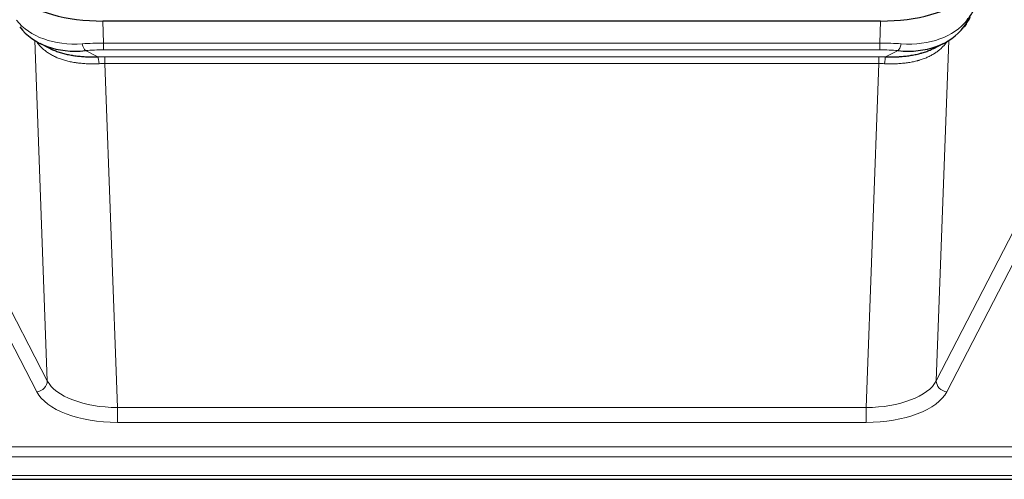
# Model space of a CAD drawing. Header units: inches. Extents: x 0 to 23760, y -13 to 16800.
# Tile 172 of 217: x 16666 to 16938, y 13782 to 13909. Entities that reach past the tile are written whole.
import ezdxf

# ---------------------------------------------------------------- set-up
doc = ezdxf.new("R2010")
doc.units = ezdxf.units.IN
doc.layers.add('254', color=7, linetype='Continuous', true_color=0xffffff)

msp = doc.modelspace()

# ---------------------------------------------------------------- linework, layer by layer
at = {"layer": '254', "color": 110, "linetype": 'Continuous', "lineweight": 13}
for p, q in [((16689.026, 13909.031), (16689.217, 13902.94)), ((16904.058, 13902.94), (16904.249, 13909.031)), ((16673.624, 13809.495), (16670.188, 13903.635)), ((16689.217, 13901.074), (16689.217, 13902.94)), ((16689.217, 13902.94), (16904.058, 13902.94)), ((16904.058, 13901.074), (16904.058, 13902.94)), ((16923.087, 13903.635), (16919.651, 13809.495)), ((16684.193, 13900.846), (16687.646, 13899.101)), ((16904.058, 13901.074), (16689.217, 13901.074)), ((16689.559, 13897.266), (16689.559, 13899.132)), ((16689.559, 13899.132), (16903.716, 13899.132)), ((16903.716, 13897.266), (16903.716, 13899.132)), ((16905.629, 13899.101), (16909.082, 13900.846)), ((16689.559, 13897.266), (16693.033, 13802.091)), ((16903.716, 13897.266), (16689.559, 13897.266)), ((16900.243, 13802.091), (16903.716, 13897.266)), ((16652.139, 13851.109), (16673.624, 13809.495)), ((16919.651, 13809.495), (16941.136, 13851.109)), ((16670.715, 13806.432), (16649.23, 13848.046)), ((16944.045, 13848.046), (16922.56, 13806.432)), ((16693.033, 13802.091), (16693.033, 13797.99)), ((16693.033, 13802.091), (16900.243, 13802.091)), ((16900.243, 13802.091), (16900.243, 13797.99)), ((16900.243, 13797.99), (16693.033, 13797.99)), ((16518.638, 13791.229), (17075.638, 13791.229)), ((16518.638, 13788.495), (17075.638, 13788.495)), ((16518.638, 13783.247), (17075.638, 13783.247))]:
    msp.add_line(p, q, dxfattribs=at)
at = {"layer": '254', "color": 2, "linetype": 'Continuous', "lineweight": 25}
for p, q in [((16904.249, 13909.031), (16689.026, 13909.031)), ((16671.535, 13902.879), (16674.279, 13901.492)), ((16918.947, 13901.467), (16921.74, 13902.879)), ((16518.638, 13782.232), (17075.638, 13782.232))]:
    msp.add_line(p, q, dxfattribs=at)
for centre, major_axis, ratio, start_param, end_param in [((16689.052, 13921.506), (27.01, 0.015), 0.4618579, 3.6271853, 4.7111791), ((16904.224, 13921.506), (-27.01, 0.015), 0.4618579, 1.5720062, 2.656), ((16906.105, 13892.643), (23.434, 19.972), 0.1471226, 5.6997031, 5.9205339), ((16903.409, 13895.506), (27.355, 20.182), 0.1876908, 5.6857719, 5.9066027), ((16688.963, 13924.323), (23.359, 16.381), 0.7286412, 3.1732971, 4.057134), ((16904.312, 13924.323), (-23.359, 16.381), 0.7286412, 2.2260513, 3.1098882), ((16924.585, 13910.274), (3.195, -2.407), 0.6715965, 6.033487, 6.820423)]:
    msp.add_ellipse(centre, major_axis=major_axis, ratio=ratio, start_param=start_param, end_param=end_param, dxfattribs=at)
at = {"layer": '254', "color": 110, "linetype": 'Continuous', "lineweight": 13}
for centre, major_axis, ratio, start_param, end_param in [((16688.963, 13924.323), (25.329, 12.681), 0.6929209, 3.2824386, 4.1662755), ((16904.312, 13924.323), (-25.329, 12.681), 0.6929209, 2.1169098, 3.0007467), ((16689.866, 13895.506), (-27.015, 0.091), 0.2751837, 4.7373543, 4.9581852), ((16684.193, 13904.681), (-0.368, 3.983), 0.2964475, 2.0527062, 2.8396422), ((16903.409, 13895.506), (27.015, 0.091), 0.2751837, 1.3250001, 1.545831), ((16909.082, 13904.681), (-0.368, -3.983), 0.2964475, 0.3019504, 1.0888865), ((16689.866, 13891.671), (-23.017, 0.318), 0.4083138, 4.7462544, 4.9670852), ((16690.348, 13889.319), (-24.025, 0.387), 0.4081205, 4.7518285, 4.8316761), ((16687.646, 13895.265), (0.131, -3.998), 0.1099517, 2.0830946, 2.8518059), ((16902.927, 13889.319), (24.025, 0.387), 0.4081205, 1.4515092, 1.5313568), ((16903.409, 13891.671), (23.017, 0.318), 0.4083138, 1.3161001, 1.5369309), ((16905.629, 13895.265), (0.131, 3.998), 0.1099517, 0.2897867, 1.0584981), ((16690.348, 13885.484), (-20.023, 0.877), 0.5868265, 4.777515, 4.8573626), ((16902.927, 13885.484), (20.023, 0.877), 0.5868265, 1.4258227, 1.5056703), ((16670.715, 13809.056), (-2.666, -1.376), 0.8484453, 1.1579292, 2.76165), ((16693.039, 13811.765), (-20.013, 0.104), 0.483363, 0.2476114, 1.5729934), ((16900.236, 13811.765), (20.013, 0.104), 0.483363, 4.7101919, 6.0355739), ((16922.56, 13809.056), (2.666, -1.376), 0.8484453, 3.5215353, 5.1252561), ((16693.039, 13809.141), (23.012, 0.004), 0.4845836, 3.3866449, 4.7120269), ((16900.236, 13809.141), (-23.012, 0.004), 0.4845836, 1.5711584, 2.8965404)]:
    msp.add_ellipse(centre, major_axis=major_axis, ratio=ratio, start_param=start_param, end_param=end_param, dxfattribs=at)
for points in [[(16687.965, 13897.238), (16687.476, 13897.217), (16686.992, 13897.204), (16686.033, 13897.195), (16685.557, 13897.199), (16684.615, 13897.225), (16684.148, 13897.248), (16683.223, 13897.312), (16682.764, 13897.354), (16682.083, 13897.433), (16681.857, 13897.463), (16681.519, 13897.511), (16681.407, 13897.527), (16681.184, 13897.562), (16681.073, 13897.58), (16680.521, 13897.673), (16680.09, 13897.758), (16679.247, 13897.949), (16678.422, 13898.161), (16677.636, 13898.415), (16676.87, 13898.692), (16676.496, 13898.841), (16676.087, 13899.021), (16676.042, 13899.041), (16675.951, 13899.081), (16675.906, 13899.102), (16675.772, 13899.164), (16675.506, 13899.29), (16675.248, 13899.42), (16674.744, 13899.688), (16674.421, 13899.875), (16673.805, 13900.265), (16673.51, 13900.468), (16672.95, 13900.89), (16672.684, 13901.108), (16672.306, 13901.447), (16672.183, 13901.562), (16672.005, 13901.736), (16671.947, 13901.795), (16671.831, 13901.913), (16671.775, 13901.973), (16671.497, 13902.271), (16671.292, 13902.514), (16670.914, 13903.006), (16670.741, 13903.256), (16670.586, 13903.509)], [(16922.69, 13903.509), (16922.534, 13903.256), (16922.362, 13903.007), (16921.987, 13902.518), (16921.783, 13902.277), (16921.345, 13901.805), (16921.111, 13901.575), (16920.611, 13901.125), (16920.345, 13900.906), (16919.923, 13900.587), (16919.778, 13900.482), (16919.555, 13900.328), (16919.48, 13900.276), (16919.327, 13900.176), (16919.25, 13900.126), (16918.862, 13899.879), (16918.539, 13899.692), (16917.869, 13899.336), (16917.175, 13899), (16916.434, 13898.703), (16915.668, 13898.426), (16915.274, 13898.297), (16914.816, 13898.164), (16914.765, 13898.149), (16914.662, 13898.12), (16914.611, 13898.106), (16914.456, 13898.063), (16914.145, 13897.98), (16913.83, 13897.904), (16913.195, 13897.76), (16912.765, 13897.675), (16911.89, 13897.527), (16911.446, 13897.464), (16910.545, 13897.358), (16910.087, 13897.315), (16909.39, 13897.266), (16909.156, 13897.252), (16908.802, 13897.234), (16908.683, 13897.229), (16908.445, 13897.22), (16908.326, 13897.216), (16907.73, 13897.199), (16907.25, 13897.195), (16906.285, 13897.204), (16905.799, 13897.217), (16905.31, 13897.238)]]:
    msp.add_open_spline(points, degree=3, knots=[0, 0, 0, 0, 0.0625, 0.0625, 0.125, 0.125, 0.1875, 0.1875, 0.25, 0.25, 0.28125, 0.28125, 0.296875, 0.296875, 0.3125, 0.3125, 0.375, 0.375, 0.4375, 0.5, 0.5, 0.5625, 0.5625, 0.5703125, 0.5703125, 0.578125, 0.578125, 0.59375, 0.625, 0.625, 0.6875, 0.6875, 0.75, 0.75, 0.8125, 0.8125, 0.84375, 0.84375, 0.859375, 0.859375, 0.875, 0.875, 0.9375, 0.9375, 1, 1, 1, 1], dxfattribs=at)
at = {"layer": '254', "color": 2, "linetype": 'Continuous', "lineweight": 25}
for points, knots in [([(16674.228, 13901.518), (16674.331, 13901.466), (16674.435, 13901.415), (16674.632, 13901.32), (16674.725, 13901.277), (16674.866, 13901.212), (16674.913, 13901.191), (16675.007, 13901.149), (16675.434, 13900.96), (16675.876, 13900.785), (16676.682, 13900.495), (16677.511, 13900.225), (16678.384, 13899.997), (16679.278, 13899.789), (16679.736, 13899.696), (16680.323, 13899.591), (16680.441, 13899.571), (16680.678, 13899.532), (16680.798, 13899.513), (16681.157, 13899.458), (16681.398, 13899.424), (16682.123, 13899.33), (16682.61, 13899.279), (16683.594, 13899.195), (16684.091, 13899.163), (16685.092, 13899.116), (16685.596, 13899.102), (16686.615, 13899.089), (16687.128, 13899.091), (16687.646, 13899.101)], [0, 0, 0, 0, 0.0294734, 0.0294734, 0.0550135, 0.0550135, 0.0677836, 0.0677836, 0.0805537, 0.1827144, 0.1827144, 0.2848751, 0.3870358, 0.3870358, 0.4891965, 0.4891965, 0.5147367, 0.5147367, 0.5402769, 0.5402769, 0.5913572, 0.5913572, 0.6935179, 0.6935179, 0.7956786, 0.7956786, 0.8978393, 0.8978393, 1, 1, 1, 1]), ([(16905.629, 13899.101), (16906.147, 13899.091), (16906.662, 13899.089), (16907.688, 13899.102), (16908.198, 13899.116), (16908.832, 13899.146), (16908.959, 13899.153), (16909.212, 13899.167), (16909.338, 13899.175), (16909.715, 13899.2), (16909.964, 13899.219), (16910.706, 13899.283), (16911.193, 13899.335), (16912.152, 13899.46), (16912.624, 13899.532), (16913.552, 13899.698), (16914.009, 13899.792), (16914.683, 13899.949), (16914.905, 13900.004), (16915.236, 13900.091), (16915.346, 13900.12), (16915.51, 13900.166), (16915.564, 13900.181), (16915.673, 13900.212), (16916.159, 13900.353), (16916.628, 13900.506), (16917.433, 13900.798), (16918.132, 13901.077), (16918.786, 13901.385), (16919.067, 13901.528)], [0, 0, 0, 0, 0.1020877, 0.1020877, 0.2041754, 0.2041754, 0.2296973, 0.2296973, 0.2552192, 0.2552192, 0.3062631, 0.3062631, 0.4083508, 0.4083508, 0.5104385, 0.5104385, 0.6125262, 0.6125262, 0.66357, 0.66357, 0.6890919, 0.6890919, 0.7018529, 0.7018529, 0.7146139, 0.8167015, 0.8167015, 0.9187892, 1, 1, 1, 1])]:
    msp.add_open_spline(points, degree=3, knots=knots, dxfattribs=at)

doc.saveas('drawing.dxf')
